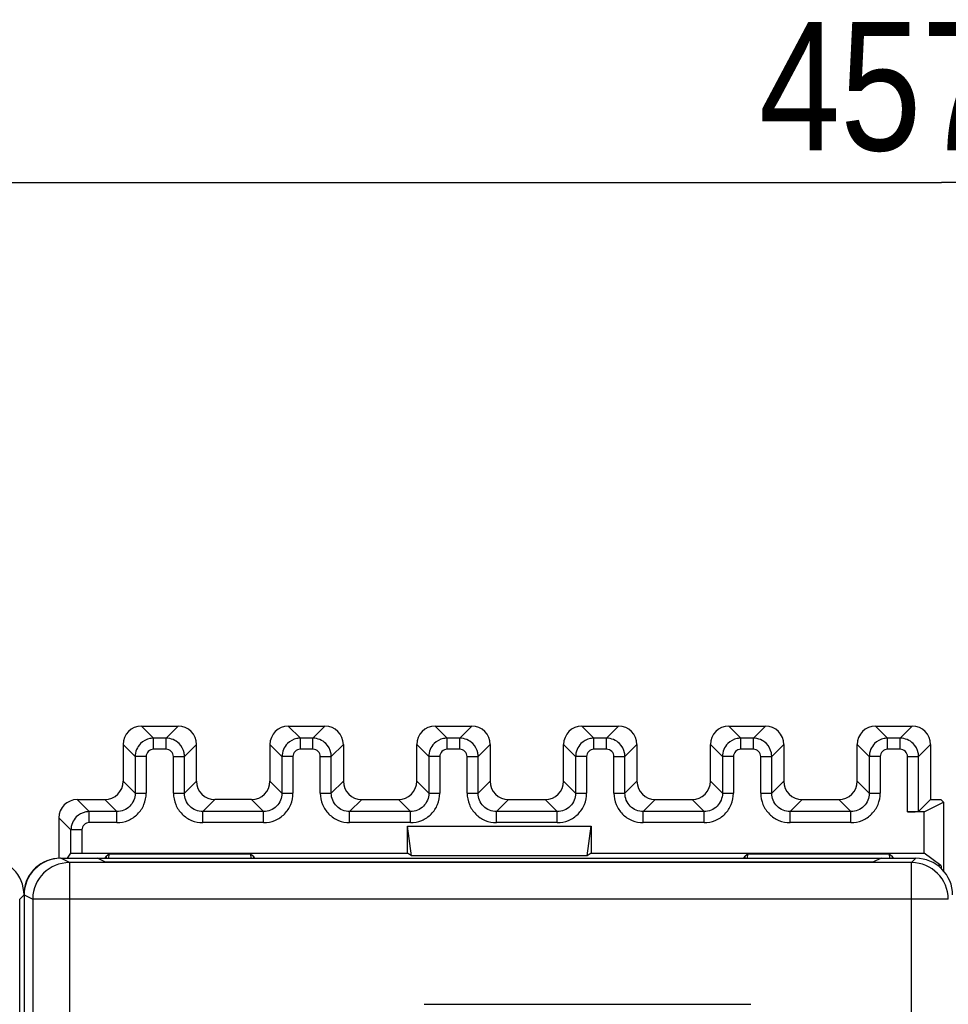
# Model space of a CAD drawing. Header units: millimetres. Extents: x 0 to 841, y 0 to 594.
# Tile 173 of 237: x 481 to 507, y 351 to 378. Entities that reach past the tile are written whole.
import ezdxf

# ---------------------------------------------------------------- set-up
doc = ezdxf.new("R2010")
doc.units = ezdxf.units.MM
doc.header["$LTSCALE"] = 46.255
doc.layers.get('0').update_dxf_attribs({"linetype": 'CONTINUOUS'})
doc.styles.get("Standard").update_dxf_attribs({"font": 'txt', "width": 0.85})
doc.dimstyles.new('DIMSTYLE_5', dxfattribs={"dimtxt": 3.5, "dimasz": 3.5, "dimexe": 1, "dimexo": 0.5, "dimgap": 0.875, "dimtad": 1, "dimdec": 4, "dimdsep": 46, "dimtxsty": 'STANDARD', "dimblk": '_FILLED', "dimblk1": '_FILLED', "dimblk2": '_FILLED', "dimcen": 0.09, "dimadec": 4, "dimazin": 2, "dimtp": 0.3, "dimtm": 0.3, "dimtfac": 1, "dimtdec": 4, "dimtofl": 0, "dimtmove": 0, "dimatfit": 3, "dimldrblk": '_FILLED', "dimfxl": 1, "dimtolj": 1, "dimarcsym": 0})

# ---------------------------------------------------------------- blocks, each defined once
blk = doc.blocks.new('_FILLED')
at = {"color": 0, "linetype": 'BYBLOCK'}
blk.add_solid([(0, 0), (-1, 0.1429), (-1, -0.1429)], dxfattribs=at)
blk = doc.blocks.new('*D4')
at = {"color": 2, "linetype": 'CONTINUOUS'}
for p, q in [((277.619, 344.095), (277.619, 374.127)), ((735.219, 349.465), (735.219, 374.127)), ((277.619, 373.127), (506.419, 373.127)), ((735.219, 373.127), (506.419, 373.127))]:
    blk.add_line(p, q, dxfattribs=at)
at = {"color": 2, "linetype": 'CONTINUOUS', "xscale": 3.5, "yscale": 3.5, "zscale": 3.5, "rotation": 180}
blk.add_blockref('_FILLED', (277.619, 373.127), dxfattribs=at)
at = {"color": 2, "linetype": 'CONTINUOUS', "xscale": 3.5, "yscale": 3.5, "zscale": 3.5}
blk.add_blockref('_FILLED', (735.219, 373.127), dxfattribs=at)
at = {"color": 2, "linetype": 'CONTINUOUS', "insert": (506.419, 377.502), "char_height": 3.5, "width": 19.125, "attachment_point": 2, "line_spacing_factor": 0.9}
blk.add_mtext('457.6', dxfattribs=at)

msp = doc.modelspace()

# ---------------------------------------------------------------- linework, layer by layer
at = {"color": 9, "linetype": 'CONTINUOUS'}
for p, q in [((484.61844, 358.31408), (484.94668, 357.98583)), ((485.61859, 358.31408), (485.29034, 357.98583)), ((488.61844, 358.31408), (488.94668, 357.98583)), ((489.61859, 358.31408), (489.29034, 357.98583)), ((492.61844, 358.31408), (492.94668, 357.98583)), ((493.61859, 358.31408), (493.29034, 357.98583)), ((496.61844, 358.31408), (496.94668, 357.98583)), ((497.61859, 358.31408), (497.29034, 357.98583)), ((500.61844, 358.31408), (500.94668, 357.98583)), ((501.61859, 358.31408), (501.29034, 357.98583)), ((504.61844, 358.31408), (504.94668, 357.98583)), ((505.61859, 358.31408), (505.29034, 357.98583)), ((484.94668, 357.68588), (484.94668, 357.98583)), ((485.29034, 357.98583), (484.94668, 357.98583)), ((485.29034, 357.68588), (485.29034, 357.98583)), ((488.94668, 357.68588), (488.94668, 357.98583)), ((489.29034, 357.98583), (488.94668, 357.98583)), ((489.29034, 357.68588), (489.29034, 357.98583)), ((492.94668, 357.68588), (492.94668, 357.98583)), ((493.29034, 357.98583), (492.94668, 357.98583)), ((493.29034, 357.68588), (493.29034, 357.98583)), ((496.94668, 357.68588), (496.94668, 357.98583)), ((497.29034, 357.98583), (496.94668, 357.98583)), ((497.29034, 357.68588), (497.29034, 357.98583)), ((500.94668, 357.68588), (500.94668, 357.98583)), ((501.29034, 357.98583), (500.94668, 357.98583)), ((501.29034, 357.68588), (501.29034, 357.98583)), ((504.94668, 357.68588), (504.94668, 357.98583)), ((505.29034, 357.98583), (504.94668, 357.98583)), ((505.29034, 357.68588), (505.29034, 357.98583)), ((484.44676, 357.48591), (484.11851, 357.81415)), ((485.29035, 357.68588), (484.94668, 357.68588)), ((485.79027, 357.48591), (486.11851, 357.81415)), ((488.44676, 357.48591), (488.11851, 357.81415)), ((489.29035, 357.68588), (488.94668, 357.68588)), ((489.79027, 357.48591), (490.11851, 357.81415)), ((492.44676, 357.48591), (492.11851, 357.81415)), ((493.29035, 357.68588), (492.94668, 357.68588)), ((493.79027, 357.48591), (494.11851, 357.81415)), ((496.44676, 357.48591), (496.11851, 357.81415)), ((497.29035, 357.68588), (496.94668, 357.68588)), ((497.79027, 357.48591), (498.11851, 357.81415)), ((500.44676, 357.48591), (500.11851, 357.81415)), ((501.29035, 357.68588), (500.94668, 357.68588)), ((501.79027, 357.48591), (502.11851, 357.81415)), ((504.44676, 357.48591), (504.11851, 357.81415)), ((505.29035, 357.68588), (504.94668, 357.68588)), ((505.79027, 357.48591), (506.11851, 357.81415)), ((484.44676, 357.48591), (484.44676, 356.48576)), ((484.74671, 357.48591), (484.44676, 357.48591)), ((484.74671, 357.48591), (484.74671, 356.48575)), ((485.49031, 356.48575), (485.49031, 357.48591)), ((485.49031, 357.48591), (485.79027, 357.48591)), ((485.79027, 356.48576), (485.79027, 357.48591)), ((488.44676, 357.48591), (488.44676, 356.48576)), ((488.74671, 357.48591), (488.44676, 357.48591)), ((488.74671, 357.48591), (488.74671, 356.48575)), ((489.49031, 356.48575), (489.49031, 357.48591)), ((489.49031, 357.48591), (489.79027, 357.48591)), ((489.79027, 356.48576), (489.79027, 357.48591)), ((492.44676, 357.48591), (492.44676, 356.48576)), ((492.74671, 357.48591), (492.44676, 357.48591)), ((492.74671, 357.48591), (492.74671, 356.48575)), ((493.49031, 356.48575), (493.49031, 357.48591)), ((493.49031, 357.48591), (493.79027, 357.48591)), ((493.79027, 356.48576), (493.79027, 357.48591)), ((496.44676, 357.48591), (496.44676, 356.48576)), ((496.74671, 357.48591), (496.44676, 357.48591)), ((496.74671, 357.48591), (496.74671, 356.48575)), ((497.49031, 356.48575), (497.49031, 357.48591)), ((497.49031, 357.48591), (497.79027, 357.48591)), ((497.79027, 356.48576), (497.79027, 357.48591)), ((500.44676, 357.48591), (500.44676, 356.48576)), ((500.74671, 357.48591), (500.44676, 357.48591)), ((500.74671, 357.48591), (500.74671, 356.48575)), ((501.49031, 356.48575), (501.49031, 357.48591)), ((501.49031, 357.48591), (501.79027, 357.48591)), ((501.79027, 356.48576), (501.79027, 357.48591)), ((504.44676, 357.48591), (504.44676, 356.48576)), ((504.74671, 357.48591), (504.44676, 357.48591)), ((504.74671, 357.48591), (504.74671, 356.48575)), ((505.49031, 355.98069), (505.49031, 357.48591)), ((505.49031, 357.48591), (505.79027, 357.48591)), ((505.79027, 355.98583), (505.79027, 357.48591)), ((484.11851, 356.814), (484.44676, 356.48576)), ((486.11851, 356.814), (485.79027, 356.48576)), ((488.11851, 356.814), (488.44676, 356.48576)), ((490.11851, 356.814), (489.79027, 356.48576)), ((492.11851, 356.814), (492.44676, 356.48576)), ((494.11851, 356.814), (493.79027, 356.48576)), ((496.11851, 356.814), (496.44676, 356.48576)), ((498.11851, 356.814), (497.79027, 356.48576)), ((500.11851, 356.814), (500.44676, 356.48576)), ((502.11851, 356.814), (501.79027, 356.48576)), ((504.11851, 356.814), (504.44676, 356.48576)), ((482.86844, 356.31408), (483.19668, 355.98583)), ((483.94684, 355.98583), (483.61859, 356.31408)), ((484.44676, 356.48576), (484.74671, 356.48576)), ((485.49031, 356.48576), (485.79027, 356.48576)), ((486.29019, 355.98583), (486.61844, 356.31408)), ((487.94684, 355.98583), (487.61859, 356.31408)), ((488.44676, 356.48576), (488.74671, 356.48576)), ((489.49031, 356.48576), (489.79027, 356.48576)), ((490.29019, 355.98583), (490.61844, 356.31408)), ((491.94684, 355.98583), (491.61859, 356.31408)), ((492.44676, 356.48576), (492.74671, 356.48576)), ((493.49031, 356.48576), (493.79027, 356.48576)), ((494.29019, 355.98583), (494.61844, 356.31408)), ((495.94684, 355.98583), (495.61859, 356.31408)), ((496.44676, 356.48576), (496.74671, 356.48576)), ((497.49031, 356.48576), (497.79027, 356.48576)), ((498.29019, 355.98583), (498.61844, 356.31408)), ((499.94684, 355.98583), (499.61859, 356.31408)), ((500.44676, 356.48576), (500.74671, 356.48576)), ((501.49031, 356.48576), (501.79027, 356.48576)), ((502.29019, 355.98583), (502.61844, 356.31408)), ((503.94684, 355.98583), (503.61859, 356.31408)), ((504.44676, 356.48576), (504.74671, 356.48576)), ((482.69676, 355.48591), (482.36851, 355.81415)), ((483.19668, 355.68588), (483.19668, 355.98583)), ((483.94684, 355.98583), (483.19668, 355.98583)), ((483.94684, 355.68588), (483.94684, 355.98583)), ((486.29019, 355.68588), (486.29019, 355.98583)), ((487.94684, 355.98583), (486.29019, 355.98583)), ((487.94684, 355.68588), (487.94684, 355.98583)), ((490.29019, 355.68588), (490.29019, 355.98583)), ((491.94684, 355.98583), (490.29019, 355.98583)), ((491.94684, 355.68588), (491.94684, 355.98583)), ((494.29019, 355.68588), (494.29019, 355.98583)), ((495.94684, 355.98583), (494.29019, 355.98583)), ((495.94684, 355.68588), (495.94684, 355.98583)), ((498.29019, 355.68588), (498.29019, 355.98583)), ((499.94684, 355.98583), (498.29019, 355.98583)), ((499.94684, 355.68588), (499.94684, 355.98583)), ((502.29019, 355.68588), (502.29019, 355.98583)), ((503.94684, 355.98583), (502.29019, 355.98583)), ((503.94684, 355.68588), (503.94684, 355.98583)), ((482.69676, 354.8494), (482.69676, 355.48591)), ((482.99671, 355.48591), (482.69676, 355.48591)), ((482.99671, 355.48591), (482.99671, 354.85711)), ((483.94684, 355.68588), (483.19668, 355.68588)), ((487.94684, 355.68588), (486.29019, 355.68588)), ((491.94684, 355.68588), (490.29019, 355.68588)), ((495.94684, 355.68588), (494.29019, 355.68588)), ((499.94684, 355.68588), (498.29019, 355.68588)), ((503.94684, 355.68588), (502.29019, 355.68588)), ((482.65431, 354.59619), (482.41851, 354.71408)), ((505.60067, 354.59619), (505.71855, 354.71408)), ((482.65431, 354.59619), (482.65431, 264.83197)), ((505.60066, 264.83197), (505.60066, 354.59619)), ((481.41851, 353.71409), (481.30063, 353.5962)), ((481.41851, 353.71419), (481.65446, 353.59623)), ((481.65446, 353.59623), (481.65469, 353.61367)), ((481.65446, 353.59623), (481.65446, 265.83193)), ((506.60063, 353.59623), (481.65446, 353.59623))]:
    msp.add_line(p, q, dxfattribs=at)
at = {"color": 7, "linetype": 'CONTINUOUS'}
for p, q in [((484.61844, 358.31408), (485.61859, 358.31408)), ((488.61844, 358.31408), (489.61859, 358.31408)), ((492.61844, 358.31408), (493.61859, 358.31408)), ((496.61844, 358.31408), (497.61859, 358.31408)), ((500.61844, 358.31408), (501.61859, 358.31408)), ((504.61844, 358.31408), (505.61859, 358.31408)), ((484.11851, 357.81415), (484.11851, 356.814)), ((486.11851, 356.814), (486.11851, 357.81415)), ((488.11851, 357.81415), (488.11851, 356.814)), ((490.11851, 357.81415), (490.11851, 356.814)), ((492.11851, 356.814), (492.11851, 357.81415)), ((494.11851, 357.81415), (494.11851, 356.814)), ((496.11851, 356.814), (496.11851, 357.81415)), ((498.11851, 357.81415), (498.11851, 356.814)), ((500.11851, 356.814), (500.11851, 357.81415)), ((502.11851, 357.81415), (502.11851, 356.814)), ((504.11851, 356.814), (504.11851, 357.81415)), ((506.11851, 357.81415), (506.11851, 356.31408)), ((482.86844, 356.31408), (483.61859, 356.31408)), ((487.61859, 356.31408), (486.61844, 356.31408)), ((490.61844, 356.31408), (491.61859, 356.31408)), ((494.61844, 356.31408), (495.61859, 356.31408)), ((498.61844, 356.31408), (499.61859, 356.31408)), ((502.61844, 356.31408), (503.61859, 356.31408)), ((506.11851, 356.31408), (505.79027, 355.98583)), ((506.11851, 356.31408), (506.39869, 356.31408)), ((506.39869, 356.31408), (506.46851, 356.24426)), ((505.94121, 355.98069), (506.46851, 356.24426)), ((506.46851, 356.24426), (506.46851, 354.37421)), ((482.36851, 355.81415), (482.36851, 354.71408)), ((505.94121, 355.98069), (505.49031, 355.98069)), ((505.94121, 354.85711), (505.94121, 355.98069)), ((491.86851, 354.85711), (491.86851, 355.58587)), ((491.97378, 354.77818), (491.86851, 355.58587)), ((491.86851, 355.58587), (496.86851, 355.58587)), ((496.76325, 354.77818), (496.86851, 355.58587)), ((496.86851, 355.58587), (496.86851, 354.85711)), ((482.41851, 354.71408), (505.71855, 354.71408)), ((482.60656, 354.71408), (482.69676, 354.8494)), ((482.99671, 354.85711), (491.86851, 354.85711)), ((483.64059, 354.60503), (483.41851, 354.71408)), ((483.62728, 354.71408), (483.66851, 354.77593)), ((483.73997, 354.82952), (483.66851, 354.77594)), ((483.66851, 354.71408), (483.66851, 354.77594)), ((483.73299, 354.71408), (483.73997, 354.82952)), ((487.59705, 354.82952), (483.73997, 354.82952)), ((487.60403, 354.71408), (487.59705, 354.82952)), ((487.59705, 354.82952), (487.66851, 354.77594)), ((487.66851, 354.77594), (487.66851, 354.71408)), ((487.70172, 354.72612), (487.66851, 354.77594)), ((491.97378, 354.77818), (491.86851, 354.85711)), ((496.76325, 354.77818), (491.97378, 354.77818)), ((496.86851, 354.85711), (496.76325, 354.77818)), ((496.86851, 354.85711), (505.94121, 354.85711)), ((501.02728, 354.71408), (501.06851, 354.77593)), ((501.13997, 354.82952), (501.06851, 354.77594)), ((501.06851, 354.71408), (501.06851, 354.77594)), ((501.13299, 354.71408), (501.13997, 354.82952)), ((504.99705, 354.82952), (501.13997, 354.82952)), ((504.76851, 354.71408), (504.54645, 354.60503)), ((505.00403, 354.71408), (504.99705, 354.82952)), ((504.99705, 354.82952), (505.06851, 354.77594)), ((505.06851, 354.77594), (505.06851, 354.71408)), ((505.10975, 354.71408), (505.06851, 354.77594)), ((506.39866, 354.51409), (505.94121, 354.85711)), ((505.60067, 354.59619), (482.65431, 354.59619)), ((483.62216, 354.61408), (504.56488, 354.61408)), ((506.39867, 354.51408), (506.31693, 354.51408)), ((481.41851, 353.71409), (481.41851, 265.71403)), ((481.30063, 265.83199), (481.30063, 353.5962)), ((492.31851, 350.73567), (501.21851, 350.73567))]:
    msp.add_line(p, q, dxfattribs=at)
for centre, radius, start, end in [((480.41864, 353.71416), 0.99987, 359.997742, 90.002102), ((482.40941, 353.71408), 1, 90, 174.71219), ((505.71864, 353.71416), 0.99987, 359.997742, 90.002102)]:
    msp.add_arc(centre, radius, start, end, dxfattribs=at)
at = {"color": 9, "linetype": 'CONTINUOUS'}
for centre, radius, start, end in [((482.65443, 353.59638), 0.99981, 90.007139, 178.99409), ((505.60075, 353.59621), 0.99988, 359.999564, 89.998107)]:
    msp.add_arc(centre, radius, start, end, dxfattribs=at)
at = {"color": 7, "linetype": 'CONTINUOUS'}
for centre, major_axis, ratio, start_param, end_param in [((484.61859, 357.814), (-0.35366, 0.35366), 0.99969546, -0.78524587, 0.78524587), ((485.61844, 357.814), (-0.35366, -0.35366), 0.99969546, 8.63953209, 10.21002383), ((488.61859, 357.814), (-0.35366, 0.35366), 0.99969546, 5.49793944, 7.06843118), ((489.61844, 357.814), (0.35366, 0.35366), 0.99969546, 5.49793944, 7.06843118), ((492.61859, 357.814), (0.35366, -0.35366), 0.99969546, 2.35634678, 3.92683852), ((493.61844, 357.814), (0.35366, 0.35366), 0.99969546, 5.49793944, 7.06843118), ((496.61859, 357.814), (0.35366, -0.35366), 0.99969546, 8.63953209, 10.21002383), ((497.61844, 357.814), (0.35366, 0.35366), 0.99969546, 5.49793944, 7.06843118), ((500.61859, 357.814), (0.35366, -0.35366), 0.99969546, 2.35634678, 3.92683852), ((501.61844, 357.814), (0.35366, 0.35366), 0.99969546, 5.49793944, 7.06843118), ((504.61859, 357.814), (-0.35366, 0.35366), 0.99969546, 5.49793944, 7.06843118), ((505.61844, 357.814), (0.35366, 0.35366), 0.99969546, 5.49793944, 7.06843118), ((483.61844, 356.81415), (0.35366, -0.35366), 0.99969546, -0.78524587, 0.78524587), ((486.61859, 356.81415), (0.35366, 0.35366), 0.99969546, -3.92683852, -2.35634678), ((487.61844, 356.81415), (0.35366, -0.35366), 0.99969546, -0.78524587, 0.78524587), ((490.61859, 356.81415), (0.35366, 0.35366), 0.99969546, -3.92683852, -2.35634678), ((491.61844, 356.81415), (0.35366, -0.35366), 0.99969546, -0.78524587, 0.78524587), ((494.61859, 356.81415), (0.35366, 0.35366), 0.99969546, -3.92683852, -2.35634678), ((495.61844, 356.81415), (0.35366, -0.35366), 0.99969546, -0.78524587, 0.78524587), ((498.61859, 356.81415), (0.35366, 0.35366), 0.99969546, -3.92683852, -2.35634678), ((499.61844, 356.81415), (0.35366, -0.35366), 0.99969546, -0.78524587, 0.78524587), ((502.61859, 356.81415), (0.35366, 0.35366), 0.99969546, -3.92683852, -2.35634678), ((503.61844, 356.81415), (0.35366, -0.35366), 0.99969546, -0.78524587, 0.78524587), ((482.86859, 355.814), (-0.35366, 0.35366), 0.99969546, 5.49793944, 7.06843118), ((505.49031, 355.98592), (0.3, 0), 0.01745506, -1.57079633, -0.79412481), ((482.41867, 353.71404), (-0.89461, 0.44727), 0.99980964, -1.10710303, 0.463541)]:
    msp.add_ellipse(centre, major_axis=major_axis, ratio=ratio, start_param=start_param, end_param=end_param, dxfattribs=at)
at = {"color": 9, "linetype": 'CONTINUOUS'}
for points, knots in [([(484.94668, 357.98581), (484.91404, 357.98589), (484.78488, 357.97289), (484.66171, 357.90769), (484.59321, 357.83938)], [0, 0, 0, 0, 0.25228389, 1, 1, 1, 1]), ([(485.64381, 357.83938), (485.5979, 357.88541), (485.48662, 357.95982), (485.35535, 357.98582), (485.29034, 357.98583)], [0, 0, 0, 0, 0.50002709, 1, 1, 1, 1]), ([(488.94668, 357.98581), (488.91404, 357.98589), (488.78488, 357.97289), (488.66171, 357.90769), (488.59321, 357.83938)], [0, 0, 0, 0, 0.25228389, 1, 1, 1, 1]), ([(489.64381, 357.83938), (489.5979, 357.88541), (489.48662, 357.95982), (489.35535, 357.98582), (489.29034, 357.98583)], [0, 0, 0, 0, 0.50002709, 1, 1, 1, 1]), ([(492.94668, 357.98581), (492.91404, 357.98589), (492.78488, 357.97289), (492.66171, 357.90769), (492.59321, 357.83938)], [0, 0, 0, 0, 0.25228389, 1, 1, 1, 1]), ([(493.64381, 357.83938), (493.5979, 357.88541), (493.48662, 357.95982), (493.35535, 357.98582), (493.29034, 357.98583)], [0, 0, 0, 0, 0.50002709, 1, 1, 1, 1]), ([(496.94668, 357.98581), (496.91404, 357.98589), (496.78488, 357.97289), (496.66171, 357.90769), (496.59321, 357.83938)], [0, 0, 0, 0, 0.25228389, 1, 1, 1, 1]), ([(497.64381, 357.83938), (497.5979, 357.88541), (497.48662, 357.95982), (497.35535, 357.98582), (497.29034, 357.98583)], [0, 0, 0, 0, 0.50002709, 1, 1, 1, 1]), ([(500.94668, 357.98581), (500.91404, 357.98589), (500.78488, 357.97289), (500.66171, 357.90769), (500.59321, 357.83938)], [0, 0, 0, 0, 0.25228389, 1, 1, 1, 1]), ([(501.64381, 357.83938), (501.5979, 357.88541), (501.48662, 357.95982), (501.35535, 357.98582), (501.29034, 357.98583)], [0, 0, 0, 0, 0.50002709, 1, 1, 1, 1]), ([(504.94668, 357.98581), (504.91404, 357.98589), (504.78488, 357.97289), (504.66171, 357.90769), (504.59321, 357.83938)], [0, 0, 0, 0, 0.25228389, 1, 1, 1, 1]), ([(505.64381, 357.83938), (505.5979, 357.88541), (505.48662, 357.95982), (505.35535, 357.98582), (505.29034, 357.98583)], [0, 0, 0, 0, 0.50002709, 1, 1, 1, 1]), ([(484.59321, 357.83938), (484.54718, 357.79347), (484.47277, 357.68218), (484.44677, 357.55092), (484.44676, 357.48591)], [0, 0, 0, 0, 0.50002709, 1, 1, 1, 1]), ([(484.94668, 357.68588), (484.89567, 357.68601), (484.78939, 357.64315), (484.74671, 357.53694), (484.74671, 357.48591)], [0, 0, 0, 0, 0.49992998, 1, 1, 1, 1]), ([(485.49031, 357.48591), (485.49045, 357.53692), (485.44759, 357.6432), (485.34137, 357.68588), (485.29035, 357.68588)], [0, 0, 0, 0, 0.49992967, 1, 1, 1, 1]), ([(485.79025, 357.48591), (485.79033, 357.51855), (485.77733, 357.64771), (485.71212, 357.77088), (485.64381, 357.83938)], [0, 0, 0, 0, 0.25228389, 1, 1, 1, 1]), ([(488.59321, 357.83938), (488.54718, 357.79347), (488.47277, 357.68218), (488.44677, 357.55092), (488.44676, 357.48591)], [0, 0, 0, 0, 0.50002709, 1, 1, 1, 1]), ([(488.94668, 357.68588), (488.89567, 357.68601), (488.78939, 357.64315), (488.74671, 357.53694), (488.74671, 357.48591)], [0, 0, 0, 0, 0.49992998, 1, 1, 1, 1]), ([(489.49031, 357.48591), (489.49045, 357.53692), (489.44759, 357.6432), (489.34137, 357.68588), (489.29035, 357.68588)], [0, 0, 0, 0, 0.49992967, 1, 1, 1, 1]), ([(489.79025, 357.48591), (489.79033, 357.51855), (489.77733, 357.64771), (489.71212, 357.77088), (489.64381, 357.83938)], [0, 0, 0, 0, 0.25228389, 1, 1, 1, 1]), ([(492.59321, 357.83938), (492.54718, 357.79347), (492.47277, 357.68218), (492.44677, 357.55092), (492.44676, 357.48591)], [0, 0, 0, 0, 0.50002709, 1, 1, 1, 1]), ([(492.94668, 357.68588), (492.89567, 357.68601), (492.78939, 357.64315), (492.74671, 357.53694), (492.74671, 357.48591)], [0, 0, 0, 0, 0.49992998, 1, 1, 1, 1]), ([(493.49031, 357.48591), (493.49045, 357.53692), (493.44759, 357.6432), (493.34137, 357.68588), (493.29035, 357.68588)], [0, 0, 0, 0, 0.49992967, 1, 1, 1, 1]), ([(493.79025, 357.48591), (493.79033, 357.51855), (493.77733, 357.64771), (493.71212, 357.77088), (493.64381, 357.83938)], [0, 0, 0, 0, 0.25228389, 1, 1, 1, 1]), ([(496.59321, 357.83938), (496.54718, 357.79347), (496.47277, 357.68218), (496.44677, 357.55092), (496.44676, 357.48591)], [0, 0, 0, 0, 0.50002709, 1, 1, 1, 1]), ([(496.94668, 357.68588), (496.89567, 357.68601), (496.78939, 357.64315), (496.74671, 357.53694), (496.74671, 357.48591)], [0, 0, 0, 0, 0.49992998, 1, 1, 1, 1]), ([(497.49031, 357.48591), (497.49045, 357.53692), (497.44759, 357.6432), (497.34137, 357.68588), (497.29035, 357.68588)], [0, 0, 0, 0, 0.49992967, 1, 1, 1, 1]), ([(497.79025, 357.48591), (497.79033, 357.51855), (497.77733, 357.64771), (497.71212, 357.77088), (497.64381, 357.83938)], [0, 0, 0, 0, 0.25228389, 1, 1, 1, 1]), ([(500.59321, 357.83938), (500.54718, 357.79347), (500.47277, 357.68218), (500.44677, 357.55092), (500.44676, 357.48591)], [0, 0, 0, 0, 0.50002709, 1, 1, 1, 1]), ([(500.94668, 357.68588), (500.89567, 357.68601), (500.78939, 357.64315), (500.74671, 357.53694), (500.74671, 357.48591)], [0, 0, 0, 0, 0.49992998, 1, 1, 1, 1]), ([(501.49031, 357.48591), (501.49045, 357.53692), (501.44759, 357.6432), (501.34137, 357.68588), (501.29035, 357.68588)], [0, 0, 0, 0, 0.49992967, 1, 1, 1, 1]), ([(501.79025, 357.48591), (501.79033, 357.51855), (501.77733, 357.64771), (501.71212, 357.77088), (501.64381, 357.83938)], [0, 0, 0, 0, 0.25228389, 1, 1, 1, 1]), ([(504.59321, 357.83938), (504.54718, 357.79347), (504.47277, 357.68218), (504.44677, 357.55092), (504.44676, 357.48591)], [0, 0, 0, 0, 0.50002709, 1, 1, 1, 1]), ([(504.94668, 357.68588), (504.89567, 357.68601), (504.78939, 357.64315), (504.74671, 357.53694), (504.74671, 357.48591)], [0, 0, 0, 0, 0.49992998, 1, 1, 1, 1]), ([(505.49031, 357.48591), (505.49045, 357.53692), (505.44759, 357.6432), (505.34137, 357.68588), (505.29035, 357.68588)], [0, 0, 0, 0, 0.49992967, 1, 1, 1, 1]), ([(505.79025, 357.48591), (505.79033, 357.51855), (505.77733, 357.64771), (505.71212, 357.77088), (505.64381, 357.83938)], [0, 0, 0, 0, 0.25228389, 1, 1, 1, 1]), ([(483.94684, 355.68588), (484.05088, 355.68703), (484.26139, 355.72671), (484.52675, 355.90587), (484.70584, 356.17121), (484.74566, 356.38172), (484.74671, 356.48575)], [0, 0, 0, 0, 0.25002061, 0.50000911, 0.74999006, 1, 1, 1, 1]), ([(484.44675, 356.48576), (484.44687, 356.42076), (484.42009, 356.28968), (484.34627, 356.17823), (484.30038, 356.13221)], [0, 0, 0, 0, 0.50000848, 1, 1, 1, 1]), ([(485.49031, 356.48575), (485.49146, 356.38171), (485.53114, 356.1712), (485.7103, 355.90584), (485.97565, 355.72675), (486.18615, 355.68693), (486.29019, 355.68588)], [0, 0, 0, 0, 0.2500206, 0.50000909, 0.74999005, 1, 1, 1, 1]), ([(485.93665, 356.13221), (485.89061, 356.17812), (485.81621, 356.28944), (485.79025, 356.42073), (485.79027, 356.48576)], [0, 0, 0, 0, 0.49997838, 1, 1, 1, 1]), ([(487.94684, 355.68588), (488.05088, 355.68703), (488.26139, 355.72671), (488.52675, 355.90587), (488.70584, 356.17121), (488.74566, 356.38172), (488.74671, 356.48575)], [0, 0, 0, 0, 0.25002062, 0.50000912, 0.74999007, 1, 1, 1, 1]), ([(488.44675, 356.48576), (488.44687, 356.42076), (488.42009, 356.28968), (488.34627, 356.17823), (488.30038, 356.13221)], [0, 0, 0, 0, 0.50000848, 1, 1, 1, 1]), ([(489.49031, 356.48575), (489.49146, 356.38171), (489.53114, 356.1712), (489.7103, 355.90584), (489.97565, 355.72675), (490.18615, 355.68693), (490.29019, 355.68588)], [0, 0, 0, 0, 0.2500206, 0.50000909, 0.74999005, 1, 1, 1, 1]), ([(489.93665, 356.13221), (489.89061, 356.17812), (489.81621, 356.28944), (489.79025, 356.42073), (489.79027, 356.48576)], [0, 0, 0, 0, 0.49997838, 1, 1, 1, 1]), ([(491.94684, 355.68588), (492.05088, 355.68703), (492.26139, 355.72671), (492.52675, 355.90587), (492.70584, 356.17121), (492.74566, 356.38172), (492.74671, 356.48575)], [0, 0, 0, 0, 0.25002062, 0.50000912, 0.74999007, 1, 1, 1, 1]), ([(492.44675, 356.48576), (492.44687, 356.42076), (492.42009, 356.28968), (492.34627, 356.17823), (492.30038, 356.13221)], [0, 0, 0, 0, 0.50000848, 1, 1, 1, 1]), ([(493.49031, 356.48575), (493.49146, 356.38171), (493.53114, 356.1712), (493.7103, 355.90584), (493.97565, 355.72675), (494.18615, 355.68693), (494.29019, 355.68588)], [0, 0, 0, 0, 0.2500206, 0.50000909, 0.74999005, 1, 1, 1, 1]), ([(493.93665, 356.13221), (493.89061, 356.17812), (493.81621, 356.28944), (493.79025, 356.42073), (493.79027, 356.48576)], [0, 0, 0, 0, 0.49997838, 1, 1, 1, 1]), ([(495.94684, 355.68588), (496.05088, 355.68703), (496.26139, 355.72671), (496.52675, 355.90587), (496.70584, 356.17121), (496.74566, 356.38172), (496.74671, 356.48575)], [0, 0, 0, 0, 0.25002062, 0.50000912, 0.74999007, 1, 1, 1, 1]), ([(496.44675, 356.48576), (496.44687, 356.42076), (496.42009, 356.28968), (496.34627, 356.17823), (496.30038, 356.13221)], [0, 0, 0, 0, 0.50000848, 1, 1, 1, 1]), ([(497.49031, 356.48575), (497.49146, 356.38171), (497.53114, 356.1712), (497.7103, 355.90584), (497.97565, 355.72675), (498.18615, 355.68693), (498.29019, 355.68588)], [0, 0, 0, 0, 0.2500206, 0.50000909, 0.74999005, 1, 1, 1, 1]), ([(497.93665, 356.13221), (497.89061, 356.17812), (497.81621, 356.28944), (497.79025, 356.42073), (497.79027, 356.48576)], [0, 0, 0, 0, 0.49997838, 1, 1, 1, 1]), ([(499.94684, 355.68588), (500.05088, 355.68703), (500.26139, 355.72671), (500.52675, 355.90587), (500.70584, 356.17121), (500.74566, 356.38172), (500.74671, 356.48575)], [0, 0, 0, 0, 0.25002062, 0.50000912, 0.74999007, 1, 1, 1, 1]), ([(500.44675, 356.48576), (500.44687, 356.42076), (500.42009, 356.28968), (500.34627, 356.17823), (500.30038, 356.13221)], [0, 0, 0, 0, 0.50000848, 1, 1, 1, 1]), ([(501.49031, 356.48575), (501.49146, 356.38171), (501.53114, 356.1712), (501.7103, 355.90584), (501.97565, 355.72675), (502.18615, 355.68693), (502.29019, 355.68588)], [0, 0, 0, 0, 0.2500206, 0.50000909, 0.74999005, 1, 1, 1, 1]), ([(501.93665, 356.13221), (501.89061, 356.17812), (501.81621, 356.28944), (501.79025, 356.42073), (501.79027, 356.48576)], [0, 0, 0, 0, 0.49997838, 1, 1, 1, 1]), ([(503.94684, 355.68588), (504.05088, 355.68703), (504.26139, 355.72671), (504.52675, 355.90587), (504.70584, 356.17121), (504.74566, 356.38172), (504.74671, 356.48575)], [0, 0, 0, 0, 0.25002062, 0.50000912, 0.74999007, 1, 1, 1, 1]), ([(504.44675, 356.48576), (504.44687, 356.42076), (504.42009, 356.28968), (504.34627, 356.17823), (504.30038, 356.13221)], [0, 0, 0, 0, 0.50000848, 1, 1, 1, 1]), ([(484.30038, 356.13221), (484.25447, 356.08617), (484.14315, 356.01177), (484.01186, 355.98582), (483.94684, 355.98583)], [0, 0, 0, 0, 0.49997838, 1, 1, 1, 1]), ([(486.29019, 355.98584), (486.22519, 355.98572), (486.09412, 356.0125), (485.98267, 356.08632), (485.93665, 356.13221)], [0, 0, 0, 0, 0.50000848, 1, 1, 1, 1]), ([(488.30038, 356.13221), (488.25447, 356.08617), (488.14315, 356.01177), (488.01186, 355.98582), (487.94684, 355.98583)], [0, 0, 0, 0, 0.49997838, 1, 1, 1, 1]), ([(490.29019, 355.98584), (490.22519, 355.98572), (490.09412, 356.0125), (489.98267, 356.08632), (489.93665, 356.13221)], [0, 0, 0, 0, 0.50000848, 1, 1, 1, 1]), ([(492.30038, 356.13221), (492.25447, 356.08617), (492.14315, 356.01177), (492.01186, 355.98582), (491.94684, 355.98583)], [0, 0, 0, 0, 0.49997838, 1, 1, 1, 1]), ([(494.29019, 355.98584), (494.22519, 355.98572), (494.09412, 356.0125), (493.98267, 356.08632), (493.93665, 356.13221)], [0, 0, 0, 0, 0.50000848, 1, 1, 1, 1]), ([(496.30038, 356.13221), (496.25447, 356.08617), (496.14315, 356.01177), (496.01186, 355.98582), (495.94684, 355.98583)], [0, 0, 0, 0, 0.49997838, 1, 1, 1, 1]), ([(498.29019, 355.98584), (498.22519, 355.98572), (498.09412, 356.0125), (497.98267, 356.08632), (497.93665, 356.13221)], [0, 0, 0, 0, 0.50000848, 1, 1, 1, 1]), ([(500.30038, 356.13221), (500.25447, 356.08617), (500.14315, 356.01177), (500.01186, 355.98582), (499.94684, 355.98583)], [0, 0, 0, 0, 0.49997838, 1, 1, 1, 1]), ([(502.29019, 355.98584), (502.22519, 355.98572), (502.09412, 356.0125), (501.98267, 356.08632), (501.93665, 356.13221)], [0, 0, 0, 0, 0.50000848, 1, 1, 1, 1]), ([(504.30038, 356.13221), (504.25447, 356.08617), (504.14315, 356.01177), (504.01186, 355.98582), (503.94684, 355.98583)], [0, 0, 0, 0, 0.49997838, 1, 1, 1, 1]), ([(482.84321, 355.83938), (482.79718, 355.79347), (482.72277, 355.68218), (482.69677, 355.55092), (482.69676, 355.48591)], [0, 0, 0, 0, 0.50002709, 1, 1, 1, 1]), ([(483.19668, 355.98581), (483.16404, 355.98589), (483.03488, 355.97289), (482.91171, 355.90769), (482.84321, 355.83938)], [0, 0, 0, 0, 0.25228389, 1, 1, 1, 1]), ([(483.19668, 355.68588), (483.14567, 355.68601), (483.03939, 355.64315), (482.99671, 355.53694), (482.99671, 355.48591)], [0, 0, 0, 0, 0.49992982, 1, 1, 1, 1])]:
    msp.add_open_spline(points, degree=3, knots=knots, dxfattribs=at)
at = {"color": 7, "linetype": 'CONTINUOUS'}
for points, knots in [([(482.69676, 354.8494), (482.69802, 354.85129), (482.70809, 354.85026), (482.72387, 354.85335), (482.75249, 354.85357), (482.774, 354.85454), (482.78644, 354.85486)], [0, 0, 0, 0, 0.07575233, 0.27272747, 0.58487971, 1, 1, 1, 1]), ([(482.78644, 354.85486), (482.80152, 354.85525), (482.8716, 354.85668), (482.9417, 354.85711), (482.99671, 354.85711)], [0, 0, 0, 0, 0.21512094, 1, 1, 1, 1]), ([(506.40485, 354.5062), (506.40439, 354.50737), (506.40311, 354.51028), (506.4008, 354.51409), (506.39866, 354.51409)], [0, 0, 0, 0, 0.37027746, 1, 1, 1, 1]), ([(506.41882, 354.42914), (506.41778, 354.43812), (506.41425, 354.46391), (506.41109, 354.4903), (506.40485, 354.5062)], [0, 0, 0, 0, 0.34596298, 1, 1, 1, 1])]:
    msp.add_open_spline(points, degree=3, knots=knots, dxfattribs=at)

# ---------------------------------------------------------------- dimensions: what is measured, and where the dimension line sits
at = {"color": 2, "linetype": 'CONTINUOUS'}
dim = msp.add_linear_dim(base=(735.21851, 373.12715), p1=(277.61851, 343.59454), p2=(735.21851, 348.96487), dimstyle='DIMSTYLE_5', dxfattribs=at)
dim.commit()
dim.dimension.update_dxf_attribs({"geometry": '*D4', "text_midpoint": (505.9185, 373.12715), "dimtype": 160})

doc.saveas('drawing.dxf')
